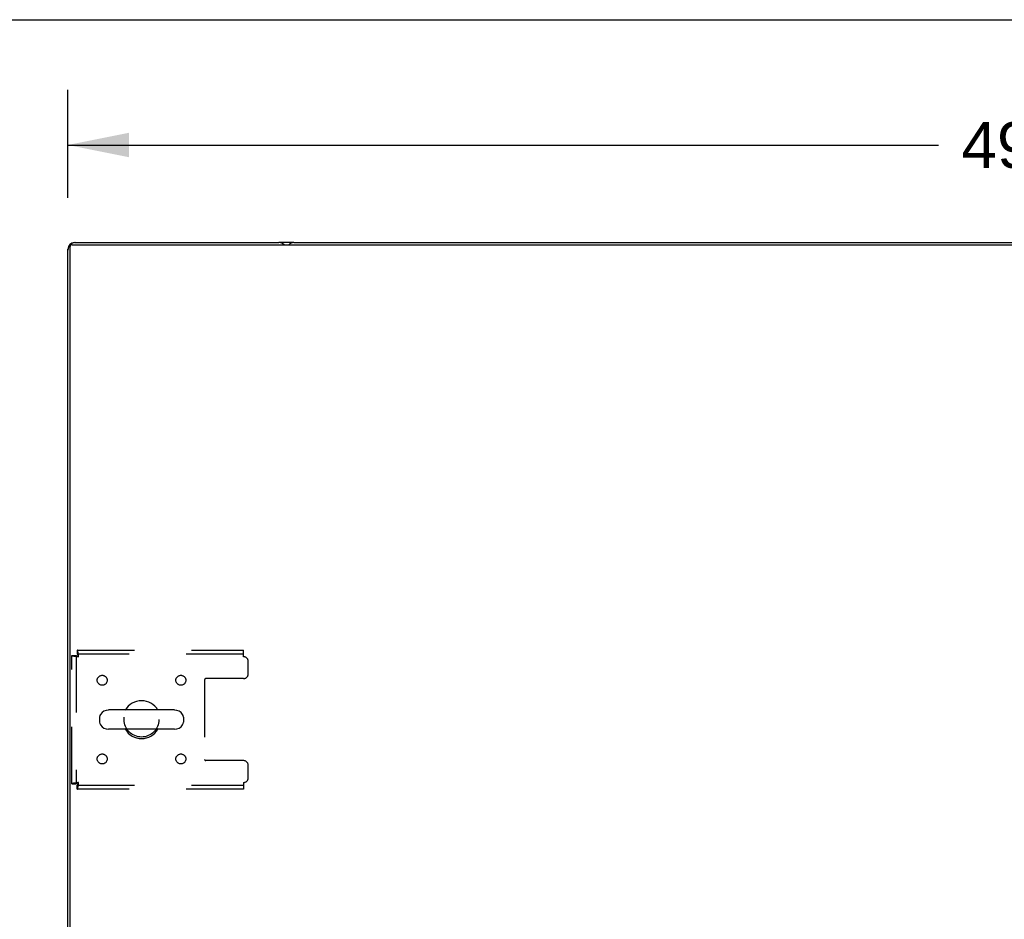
# Model space of a CAD drawing. Header units: inches. Extents: x 0 to 262, y 0 to 169.
# Tile 69 of 78: x 58 to 82, y 147 to 169. Entities that reach past the tile are written whole.
import ezdxf

# ---------------------------------------------------------------- set-up
doc = ezdxf.new("R2010")
doc.units = ezdxf.units.IN
doc.header["$LTSCALE"] = 14.384615
doc.header["$MEASUREMENT"] = 0
doc.linetypes.add('HIDDEN', pattern=[0.2, 0.1, -0.1])
doc.layers.get('0').update_dxf_attribs({"linetype": 'CONTINUOUS'})
doc.layers.add('DEFAULT_2', color=8, linetype='HIDDEN')
doc.layers.add('DIMENSIONS', color=7, linetype='CONTINUOUS')
doc.styles.get("Standard").update_dxf_attribs({"font": 'arial.ttf'})
doc.dimstyles.new('DIMSTYLE_1', dxfattribs={"dimtxt": 1.153846, "dimasz": 1.538462, "dimexe": 0.09, "dimexo": 0.07, "dimgap": 0.0375, "dimtad": 0, "dimtih": 1, "dimtoh": 1, "dimzin": 4, "dimdsep": 46, "dimtxsty": 'Standard', "dimblk": '_FILLED', "dimblk1": '_FILLED', "dimblk2": '_FILLED', "dimcen": 0.09, "dimadec": 3, "dimazin": 1, "dimtfac": 1, "dimtdec": 3, "dimtofl": 0, "dimtmove": 0, "dimatfit": 3, "dimldrblk": '_FILLED', "dimfxl": 0, "dimtolj": 1, "dimtzin": 4, "dimarcsym": 0})

# ---------------------------------------------------------------- blocks, each defined once
blk = doc.blocks.new('_FILLED')
at = {"color": 0, "linetype": 'ByBlock'}
blk.add_solid([(0, 0), (-1, 0.2), (-1, -0.2)], dxfattribs=at)
blk = doc.blocks.new('*D3')
at = {"layer": 'DIMENSIONS', "color": 2, "linetype": 'Continuous'}
for p, q in [((58.762, 164.752), (58.762, 167.463)), ((107.762, 164.752), (107.762, 167.463)), ((58.762, 166.078), (80.669, 166.078)), ((107.762, 166.078), (85.854, 166.078))]:
    blk.add_line(p, q, dxfattribs=at)
at = {"layer": 'DIMENSIONS', "color": 2, "linetype": 'Continuous', "xscale": 1.5384615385, "yscale": 1.5384615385, "zscale": 1.5384615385, "rotation": 180}
blk.add_blockref('_FILLED', (58.762, 166.078), dxfattribs=at)
at = {"layer": 'DIMENSIONS', "color": 2, "linetype": 'Continuous', "xscale": 1.5384615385, "yscale": 1.5384615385, "zscale": 1.5384615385}
blk.add_blockref('_FILLED', (107.762, 166.078), dxfattribs=at)
at = {"layer": 'DIMENSIONS', "color": 2, "linetype": 'Continuous', "insert": (83.262, 166.655), "char_height": 1.1538, "width": 4.03203, "attachment_point": 2, "line_spacing_factor": 0.9}
blk.add_mtext('49.00', dxfattribs=at)

msp = doc.modelspace()

# ---------------------------------------------------------------- linework, layer by layer
at = {"color": 7, "linetype": 'Continuous'}
for p, q in [((0, 169.231), (261.538, 169.231)), ((58.81, 163.574), (58.817, 163.568)), ((58.874, 163.571), (107.65, 163.571)), ((58.814, 163.511), (58.814, 139.735)), ((59.562, 151.687), (59.562, 151.559)), ((61.447, 151.865), (59.784, 151.865)), ((61.67, 151.687), (61.67, 151.559)), ((61.447, 151.382), (59.784, 151.382))]:
    msp.add_line(p, q, dxfattribs=at)
at = {"color": 3, "linetype": 'Continuous'}
for p, q in [((58.931, 163.622), (58.928, 163.623)), ((58.928, 163.623), (58.951, 163.623)), ((58.951, 163.623), (64.073, 163.623)), ((64.451, 163.623), (64.073, 163.623)), ((64.451, 163.623), (102.073, 163.623)), ((58.762, 139.79), (58.762, 163.457)), ((58.762, 163.457), (58.763, 163.454))]:
    msp.add_line(p, q, dxfattribs=at)
for centre, radius, start, end in [((58.951, 163.434), 0.189, 90, 180), ((58.928, 163.457), 0.167, 90, 180), ((64.073, 163.434), 0.189, 46.4602, 90), ((64.451, 163.434), 0.189, 90, 133.513)]:
    msp.add_arc(centre, radius, start, end, dxfattribs=at)
at = {"color": 7, "linetype": 'Continuous'}
for centre, radius, start, end in [((58.874, 163.511), 0.06, 90, 180), ((60.616, 151.623), 0.475, 30.5571, 149.4429), ((59.687, 151.687), 0.125, 146.8152, 180), ((59.784, 151.623), 0.241, 90, 146.8152), ((61.447, 151.623), 0.241, 33.1848, 90), ((61.545, 151.687), 0.125, 0, 33.1848), ((59.687, 151.559), 0.125, 180, 213.1848), ((59.784, 151.623), 0.241, 213.1848, 270), ((60.616, 151.623), 0.475, 210.5571, 329.4429), ((61.447, 151.623), 0.241, 270, 326.8152), ((61.545, 151.559), 0.125, 326.8152, 360)]:
    msp.add_arc(centre, radius, start, end, dxfattribs=at)
at = {"layer": 'DEFAULT_2', "color": 8, "linetype": 'HIDDEN'}
for p, q in [((59, 153.373), (59, 153.269)), ((59, 153.373), (63.178, 153.373)), ((63.178, 153.206), (63.178, 153.373)), ((58.866, 150.007), (58.866, 153.239)), ((58.866, 153.239), (58.97, 153.239)), ((58.97, 153.239), (58.97, 150.007)), ((63.178, 153.269), (59, 153.269)), ((63.303, 152.779), (63.303, 153.081)), ((62.203, 152.624), (62.203, 150.622)), ((63.178, 152.654), (62.233, 152.654)), ((63.178, 150.592), (62.233, 150.592)), ((63.303, 150.165), (63.303, 150.467)), ((58.866, 150.007), (58.97, 150.007)), ((59, 149.873), (59, 149.977)), ((59, 149.977), (63.178, 149.977)), ((63.178, 150.04), (63.178, 149.873)), ((63.178, 149.873), (59, 149.873))]:
    msp.add_line(p, q, dxfattribs=at)
for points in [[(59.033, 153.206), (59.03, 153.225), (59.028, 153.243), (59.025, 153.261), (59.023, 153.279), (59.021, 153.295), (59.018, 153.31), (59.016, 153.324), (59.014, 153.337), (59.011, 153.348), (59.009, 153.357), (59.007, 153.364), (59.004, 153.369), (59.002, 153.372), (59, 153.373)], [(58.866, 153.239), (58.867, 153.237), (58.87, 153.234), (58.875, 153.232), (58.882, 153.23), (58.891, 153.227), (58.902, 153.225), (58.914, 153.223), (58.928, 153.22), (58.944, 153.218), (58.96, 153.216), (58.977, 153.213), (58.995, 153.211), (59.014, 153.209), (59.033, 153.206)], [(58.97, 153.239), (58.97, 153.237), (58.971, 153.234), (58.973, 153.232), (58.976, 153.23), (58.979, 153.227), (58.983, 153.225), (58.988, 153.223), (58.993, 153.22), (58.999, 153.218), (59.005, 153.216), (59.012, 153.213), (59.018, 153.211), (59.025, 153.209), (59.033, 153.206)], [(59.033, 153.206), (59.03, 153.213), (59.028, 153.22), (59.025, 153.227), (59.023, 153.234), (59.021, 153.24), (59.018, 153.245), (59.016, 153.251), (59.014, 153.255), (59.011, 153.26), (59.009, 153.263), (59.007, 153.266), (59.004, 153.268), (59.002, 153.269), (59, 153.269)], [(59.033, 150.04), (59.014, 150.038), (58.995, 150.035), (58.977, 150.033), (58.96, 150.031), (58.944, 150.028), (58.928, 150.026), (58.914, 150.024), (58.902, 150.021), (58.891, 150.019), (58.882, 150.017), (58.875, 150.014), (58.87, 150.012), (58.867, 150.01), (58.866, 150.007)], [(59.033, 150.04), (59.025, 150.038), (59.018, 150.035), (59.012, 150.033), (59.005, 150.031), (58.999, 150.028), (58.993, 150.026), (58.988, 150.024), (58.983, 150.021), (58.979, 150.019), (58.976, 150.017), (58.973, 150.014), (58.971, 150.012), (58.97, 150.01), (58.97, 150.007)], [(59, 149.873), (59.002, 149.874), (59.004, 149.877), (59.007, 149.883), (59.009, 149.89), (59.011, 149.899), (59.014, 149.91), (59.016, 149.922), (59.018, 149.936), (59.021, 149.951), (59.023, 149.968), (59.025, 149.985), (59.028, 150.003), (59.03, 150.022), (59.033, 150.04)], [(59, 149.977), (59.002, 149.978), (59.004, 149.979), (59.007, 149.981), (59.009, 149.983), (59.011, 149.987), (59.014, 149.991), (59.016, 149.996), (59.018, 150.001), (59.021, 150.007), (59.023, 150.013), (59.025, 150.019), (59.028, 150.026), (59.03, 150.033), (59.033, 150.04)]]:
    msp.add_lwpolyline(points, dxfattribs=at)
for centre, radius in [((59.626, 152.613), 0.125), ((61.605, 152.613), 0.125), ((60.616, 151.623), 0.438), ((59.626, 150.634), 0.125), ((61.605, 150.634), 0.125)]:
    msp.add_circle(centre, radius, dxfattribs=at)
for centre, radius, start, end in [((63.178, 153.081), 0.125, 0, 90), ((62.233, 152.624), 0.03, 90, 180), ((63.178, 152.779), 0.125, 270, 360), ((62.233, 150.622), 0.03, 180, 270), ((63.178, 150.467), 0.125, 0, 90), ((63.178, 150.165), 0.125, 270, 360)]:
    msp.add_arc(centre, radius, start, end, dxfattribs=at)

# ---------------------------------------------------------------- dimensions: what is measured, and where the dimension line sits
at = {"layer": 'DIMENSIONS', "color": 2, "linetype": 'Continuous'}
dim = msp.add_linear_dim(base=(107.762, 166.078), p1=(58.762, 167.533), p2=(107.762, 167.533), dimstyle='DIMSTYLE_1', dxfattribs=at)
dim.commit()
dim.dimension.update_dxf_attribs({"geometry": '*D3', "text_midpoint": (83.231, 166.071), "dimtype": 160})

doc.saveas('drawing.dxf')
